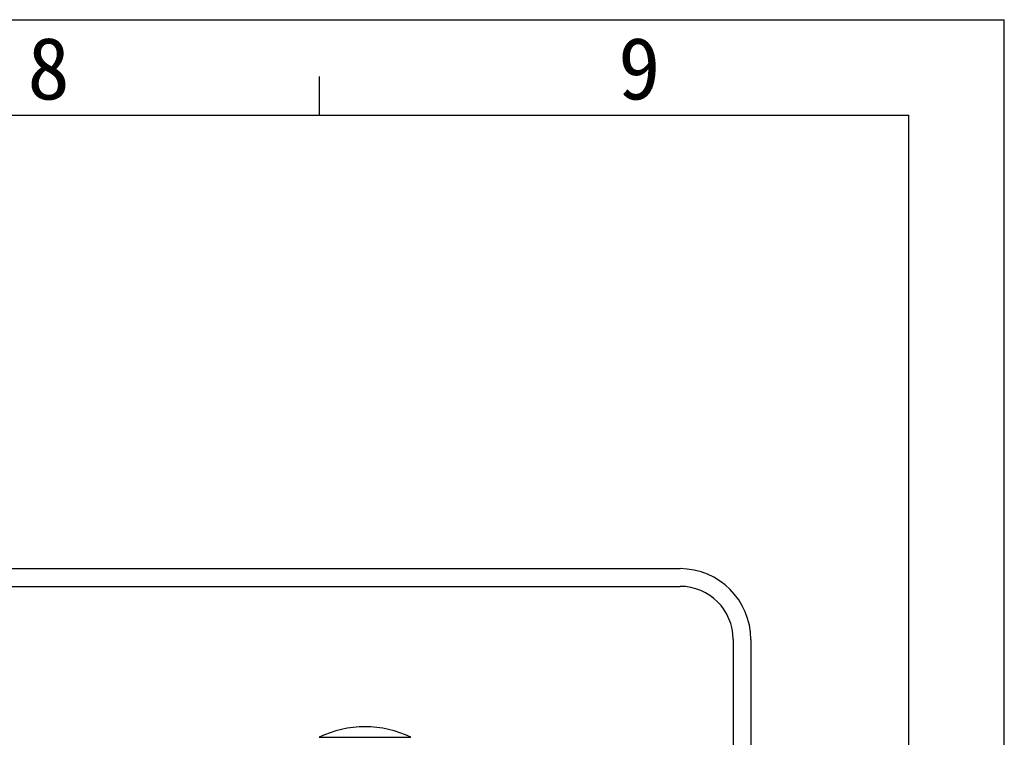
# Model space of a CAD drawing. Header units: millimetres. Extents: x 31915 to 33453, y -19763 to -18675.
# Tile 31 of 31: x 33175 to 33453, y -18878 to -18675. Entities that reach past the tile are written whole.
import ezdxf

# ---------------------------------------------------------------- set-up
doc = ezdxf.new("R2010")
doc.units = ezdxf.units.MM
for name, color, linetype in [('DM-M10-L-01_028SOLIDLINE', 7, 'Continuous'), ('LA1404-03-00TEXT', 7, 'Continuous'), ('LA3137-01_028SOLIDLINE', 7, 'Continuous')]:
    doc.layers.add(name, color=color, linetype=linetype)
doc.styles.add('TEXTSTYLE_2', font='SimSun Regular.ttf')

msp = doc.modelspace()

# ---------------------------------------------------------------- linework, layer by layer
at = {"color": 2}
for p in [(31914.7, -18675.17), (33453.39, -19763.13)]:
    msp.add_line(p, (33453.39, -18675.17), dxfattribs=at)
at = {"color": 7}
for p, q in [((33259.92, -18702.16), (33259.92, -18691.19)), ((31941.7, -18702.16), (33426.39, -18702.16)), ((33426.39, -19736.13), (33426.39, -18702.16))]:
    msp.add_line(p, q, dxfattribs=at)
at = {"layer": 'DM-M10-L-01_028SOLIDLINE', "color": 7}
msp.add_line((33259.83, -18878.02), (33285.73, -18878.02), dxfattribs=at)
for centre, start, end in [((33272.86, -18905.04), 90.1469, 115.7335), ((33272.7, -18905.04), 64.2665, 89.8531)]:
    msp.add_arc(centre, 30, start, end, dxfattribs=at)
at = {"layer": 'LA3137-01_028SOLIDLINE', "color": 7}
for p, q in [((32983.78, -18830.34), (33361.78, -18830.34)), ((32983.78, -18835.34), (33361.78, -18835.34)), ((33376.78, -18850.34), (33376.78, -19010.34)), ((33381.78, -18850.34), (33381.78, -19010.34))]:
    msp.add_line(p, q, dxfattribs=at)
for radius in [20, 15]:
    msp.add_arc((33361.78, -18850.34), radius, 0, 90, dxfattribs=at)

# ---------------------------------------------------------------- texts
at = {"layer": 'LA1404-03-00TEXT', "color": 3, "style": 'TEXTSTYLE_2'}
for s, p in [('8', (33177.43, -18697.71)), ('9', (33344.3, -18697.71))]:
    msp.add_text(s, height=17.55, dxfattribs=at).set_placement(p)

doc.saveas('drawing.dxf')
